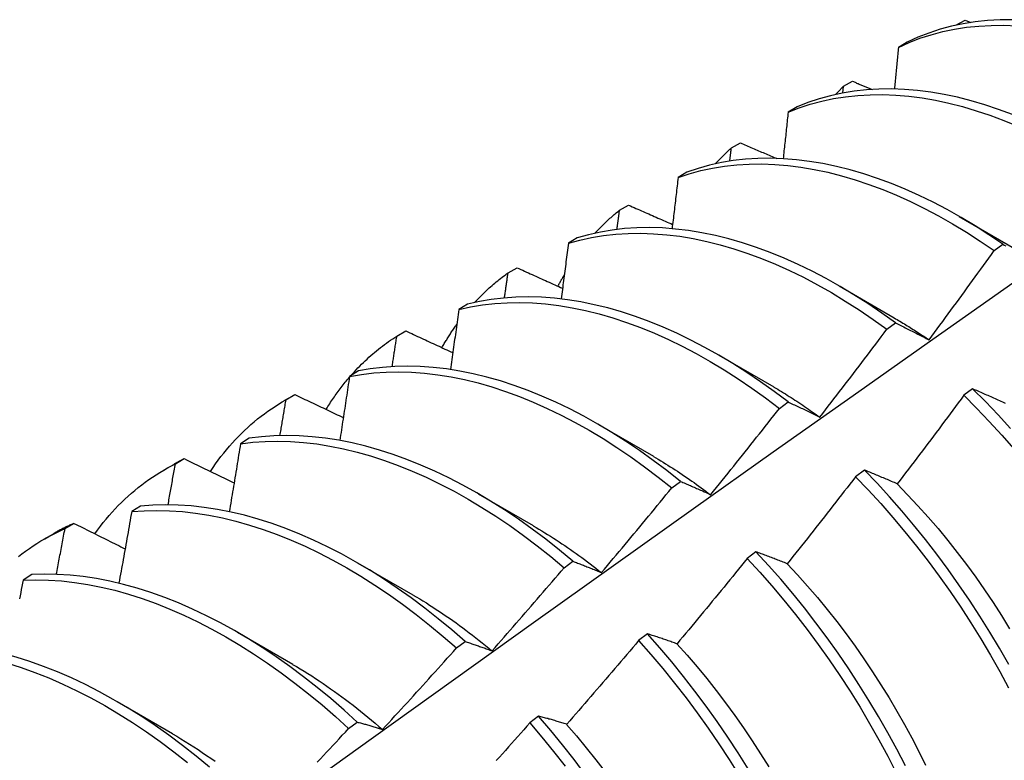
# Model space of a CAD drawing. Header units: inches. Extents: x 14 to 159, y 13 to 97.
# Tile 68 of 89: x 143.139 to 143.424, y 53.498 to 53.712. Entities that reach past the tile are written whole.
import ezdxf

# ---------------------------------------------------------------- set-up
doc = ezdxf.new("R2010")
doc.units = ezdxf.units.IN
doc.header["$MEASUREMENT"] = 0
doc.layers.add('Visible Edges(ANSI)', color=7, linetype='Continuous', lineweight=25)

msp = doc.modelspace()

# ---------------------------------------------------------------- linework, layer by layer
at = {"layer": 'Visible Edges(ANSI)'}
for p, q in [((143.40956, 53.71058), (143.41219, 53.712)), ((143.41219, 53.712), (143.41389, 53.71132)), ((143.40949, 53.7105), (143.40956, 53.71058)), ((143.40955, 53.71052), (143.40956, 53.71058)), ((143.39548, 53.70562), (143.3929, 53.70411)), ((143.37702, 53.69287), (143.37964, 53.6943)), ((143.3768, 53.69089), (143.37702, 53.69287)), ((143.36357, 53.6869), (143.361, 53.68539)), ((143.34458, 53.67503), (143.3472, 53.67647)), ((143.33174, 53.66804), (143.32917, 53.66651)), ((143.31223, 53.65704), (143.31484, 53.6585)), ((143.41051, 53.65522), (143.42646, 53.646)), ((143.29998, 53.64903), (143.29742, 53.64749)), ((143.42059, 53.64534), (143.4231, 53.64718)), ((143.27998, 53.63892), (143.28258, 53.64039)), ((143.37572, 53.63519), (143.39167, 53.62596)), ((143.26829, 53.62987), (143.26573, 53.62832)), ((143.38954, 53.6226), (143.39205, 53.62445)), ((143.24781, 53.62066), (143.25041, 53.62214)), ((143.34092, 53.61515), (143.35687, 53.60592)), ((143.23667, 53.61056), (143.23412, 53.60899)), ((143.41435, 53.60541), (143.41183, 53.60351)), ((143.21525, 53.60197), (143.21806, 53.60359)), ((143.21573, 53.60225), (143.21832, 53.60374)), ((143.21832, 53.60374), (143.21806, 53.60359)), ((143.35846, 53.59974), (143.36097, 53.60159)), ((143.30612, 53.59511), (143.32207, 53.58588)), ((143.20512, 53.59109), (143.20257, 53.58951)), ((143.18045, 53.58193), (143.18327, 53.58355)), ((143.18374, 53.58369), (143.18632, 53.5852)), ((143.38305, 53.58188), (143.38052, 53.57998)), ((143.32735, 53.57676), (143.32987, 53.57862)), ((143.27132, 53.57507), (143.28727, 53.56584)), ((143.17363, 53.57147), (143.17109, 53.56988)), ((143.15182, 53.56499), (143.1544, 53.5665)), ((143.14566, 53.5619), (143.14847, 53.56351)), ((143.3517, 53.55826), (143.34917, 53.55635)), ((143.23652, 53.55503), (143.25247, 53.5458)), ((143.29621, 53.55367), (143.29873, 53.55554)), ((143.1422, 53.55169), (143.13966, 53.55009)), ((143.20172, 53.53499), (143.21767, 53.52576)), ((143.3203, 53.53454), (143.31776, 53.53262)), ((143.26504, 53.53046), (143.26756, 53.53234)), ((143.16692, 53.51495), (143.18287, 53.50572)), ((143.23383, 53.50714), (143.23635, 53.50903)), ((143.28883, 53.51074), (143.28629, 53.50881))]:
    msp.add_line(p, q, dxfattribs=at)
at = {"layer": 'Visible Edges(ANSI)', "flags": 128}
for points in [[(143.42597, 53.71211), (143.4223, 53.71208), (143.4187, 53.71188), (143.41516, 53.7115), (143.41168, 53.71095), (143.40828, 53.71022), (143.40496, 53.70933), (143.40171, 53.70826), (143.39855, 53.70702), (143.39548, 53.70562)], [(143.3929, 53.70411), (143.39598, 53.7055), (143.39915, 53.70673), (143.4024, 53.70778), (143.40573, 53.70867), (143.40913, 53.70938), (143.41261, 53.70992), (143.41616, 53.71028), (143.41977, 53.71047), (143.42344, 53.71049), (143.42716, 53.71033)], [(143.3929, 53.70411), (143.39285, 53.70361), (143.39281, 53.70311), (143.39276, 53.70261), (143.39271, 53.7021), (143.39266, 53.7016), (143.39262, 53.7011), (143.39257, 53.7006), (143.39252, 53.7001), (143.39247, 53.6996), (143.39243, 53.6991), (143.39238, 53.69859), (143.39233, 53.69809), (143.39228, 53.69759), (143.39223, 53.69709), (143.39218, 53.69659), (143.39214, 53.69608), (143.39209, 53.69558), (143.39204, 53.69508), (143.39199, 53.69458), (143.39194, 53.69407), (143.39189, 53.69357), (143.39184, 53.69307), (143.39179, 53.69256), (143.39175, 53.69206)], [(143.37964, 53.6943), (143.37988, 53.69421), (143.38012, 53.69411), (143.38036, 53.69401), (143.38059, 53.69391), (143.38083, 53.69381), (143.38107, 53.69371), (143.38131, 53.69362), (143.38155, 53.69352), (143.38178, 53.69342), (143.38202, 53.69332), (143.38226, 53.69322), (143.3825, 53.69312), (143.38273, 53.69302), (143.38297, 53.69293), (143.38321, 53.69283), (143.38345, 53.69273), (143.38369, 53.69263), (143.38392, 53.69253), (143.38416, 53.69243), (143.3844, 53.69234), (143.38464, 53.69224), (143.38488, 53.69214), (143.38512, 53.69204), (143.38535, 53.69194)], [(143.42591, 53.6847), (143.4219, 53.68619), (143.41792, 53.68752), (143.41395, 53.68869), (143.41002, 53.68968), (143.40612, 53.6905), (143.40226, 53.69116), (143.39844, 53.69164), (143.39467, 53.69194), (143.39095, 53.69208), (143.38729, 53.69204), (143.38369, 53.69182), (143.38015, 53.69143), (143.37668, 53.69087), (143.37328, 53.69014), (143.36996, 53.68923), (143.36673, 53.68815), (143.36357, 53.6869)], [(143.37469, 53.69046), (143.37478, 53.69057), (143.37488, 53.69067), (143.37498, 53.69077), (143.37507, 53.69087), (143.37517, 53.69098), (143.37526, 53.69108), (143.37536, 53.69118), (143.37545, 53.69128), (143.37555, 53.69138), (143.37565, 53.69148), (143.37574, 53.69158), (143.37584, 53.69168), (143.37594, 53.69178), (143.37604, 53.69188), (143.37613, 53.69198), (143.37623, 53.69208), (143.37633, 53.69218), (143.37643, 53.69228), (143.37652, 53.69238), (143.37662, 53.69248), (143.37672, 53.69258), (143.37682, 53.69267), (143.37692, 53.69277), (143.37702, 53.69287)], [(143.361, 53.68539), (143.36416, 53.68662), (143.3674, 53.68769), (143.37073, 53.68858), (143.37413, 53.6893), (143.3776, 53.68985), (143.38115, 53.69022), (143.38475, 53.69043), (143.38842, 53.69045), (143.39214, 53.69031), (143.39592, 53.68999), (143.39974, 53.68949), (143.4036, 53.68883), (143.4075, 53.68799), (143.41144, 53.68698), (143.41541, 53.68581), (143.4194, 53.68447), (143.4234, 53.68296), (143.42743, 53.68129)], [(143.361, 53.68539), (143.36094, 53.68483), (143.36088, 53.68427), (143.36082, 53.68371), (143.36076, 53.68315), (143.3607, 53.68259), (143.36064, 53.68203), (143.36058, 53.68146), (143.36052, 53.6809), (143.36047, 53.68034), (143.36041, 53.67978), (143.36035, 53.67922), (143.36029, 53.67866), (143.36023, 53.6781), (143.36017, 53.67754), (143.36011, 53.67698), (143.36005, 53.67642), (143.35999, 53.67585), (143.35993, 53.67529), (143.35987, 53.67473), (143.3598, 53.67417), (143.35974, 53.67361), (143.35968, 53.67305), (143.35962, 53.67248), (143.35956, 53.67192)], [(143.3472, 53.67647), (143.34763, 53.67629), (143.34807, 53.6761), (143.3485, 53.67591), (143.34894, 53.67573), (143.34938, 53.67554), (143.34981, 53.67535), (143.35025, 53.67517), (143.35069, 53.67498), (143.35113, 53.67479), (143.35156, 53.67461), (143.352, 53.67442), (143.35244, 53.67424), (143.35287, 53.67405), (143.35331, 53.67386), (143.35375, 53.67368), (143.35419, 53.67349), (143.35462, 53.6733), (143.35506, 53.67312), (143.3555, 53.67293), (143.35594, 53.67275), (143.35638, 53.67256), (143.35681, 53.67237), (143.35725, 53.67219), (143.35769, 53.672)], [(143.33989, 53.67042), (143.34008, 53.67063), (143.34027, 53.67083), (143.34046, 53.67103), (143.34064, 53.67123), (143.34083, 53.67143), (143.34103, 53.67163), (143.34122, 53.67182), (143.34141, 53.67202), (143.3416, 53.67222), (143.3418, 53.67241), (143.34199, 53.6726), (143.34218, 53.6728), (143.34238, 53.67299), (143.34258, 53.67318), (143.34277, 53.67337), (143.34297, 53.67355), (143.34317, 53.67374), (143.34337, 53.67393), (143.34357, 53.67411), (143.34377, 53.6743), (143.34397, 53.67448), (143.34417, 53.67466), (143.34438, 53.67485), (143.34458, 53.67503)], [(143.34412, 53.67121), (143.34414, 53.67137), (143.34416, 53.67153), (143.34418, 53.67169), (143.34419, 53.67185), (143.34421, 53.67201), (143.34423, 53.67217), (143.34425, 53.67233), (143.34427, 53.67249), (143.34429, 53.67264), (143.34431, 53.6728), (143.34433, 53.67296), (143.34435, 53.67312), (143.34437, 53.67328), (143.34439, 53.67344), (143.34441, 53.6736), (143.34443, 53.67376), (143.34444, 53.67392), (143.34446, 53.67407), (143.34448, 53.67423), (143.3445, 53.67439), (143.34452, 53.67455), (143.34454, 53.67471), (143.34456, 53.67487), (143.34458, 53.67503)], [(143.4231, 53.64718), (143.4191, 53.6499), (143.41508, 53.65248), (143.41105, 53.65491), (143.40701, 53.65719), (143.40297, 53.65932), (143.39893, 53.66129), (143.3949, 53.6631), (143.39087, 53.66475), (143.38687, 53.66624), (143.38288, 53.66756), (143.37892, 53.66871), (143.37499, 53.66969), (143.37109, 53.67051), (143.36723, 53.67115), (143.36342, 53.67162), (143.35965, 53.67192), (143.35593, 53.67204), (143.35227, 53.67199), (143.34868, 53.67176), (143.34514, 53.67137), (143.34168, 53.67079), (143.33829, 53.67005), (143.33497, 53.66913), (143.33174, 53.66804)], [(143.32917, 53.66651), (143.33241, 53.66759), (143.33573, 53.66849), (143.33913, 53.66922), (143.3426, 53.66978), (143.34614, 53.67017), (143.34974, 53.67038), (143.3534, 53.67042), (143.35712, 53.67028), (143.36089, 53.66997), (143.36471, 53.66949), (143.36857, 53.66883), (143.37247, 53.66801), (143.37641, 53.66701), (143.38037, 53.66584), (143.38436, 53.66451), (143.38837, 53.66301), (143.39239, 53.66135), (143.39643, 53.65953), (143.40047, 53.65754), (143.40451, 53.65541), (143.40855, 53.65311), (143.41258, 53.65067), (143.41659, 53.64808), (143.42059, 53.64534)], [(143.32917, 53.66651), (143.3291, 53.6659), (143.32903, 53.66528), (143.32896, 53.66466), (143.32888, 53.66405), (143.32881, 53.66343), (143.32874, 53.66281), (143.32867, 53.6622), (143.3286, 53.66158), (143.32852, 53.66096), (143.32845, 53.66035), (143.32838, 53.65973), (143.32831, 53.65911), (143.32823, 53.65849), (143.32816, 53.65788), (143.32809, 53.65726), (143.32802, 53.65664), (143.32794, 53.65602), (143.32787, 53.6554), (143.3278, 53.65479), (143.32772, 53.65417), (143.32765, 53.65355), (143.32757, 53.65293), (143.3275, 53.65231), (143.32743, 53.65169)], [(143.30509, 53.65039), (143.30537, 53.65069), (143.30565, 53.65099), (143.30594, 53.65129), (143.30622, 53.65158), (143.30651, 53.65188), (143.30679, 53.65217), (143.30708, 53.65246), (143.30737, 53.65274), (143.30767, 53.65303), (143.30796, 53.65331), (143.30826, 53.65359), (143.30855, 53.65387), (143.30885, 53.65415), (143.30915, 53.65442), (143.30945, 53.6547), (143.30976, 53.65497), (143.31006, 53.65523), (143.31037, 53.6555), (143.31067, 53.65576), (143.31098, 53.65602), (143.31129, 53.65628), (143.3116, 53.65654), (143.31192, 53.65679), (143.31223, 53.65704)], [(143.3115, 53.65148), (143.31153, 53.65171), (143.31156, 53.65194), (143.31159, 53.65217), (143.31162, 53.6524), (143.31165, 53.65264), (143.31168, 53.65287), (143.31171, 53.6531), (143.31174, 53.65333), (143.31178, 53.65357), (143.31181, 53.6538), (143.31184, 53.65403), (143.31187, 53.65426), (143.3119, 53.65449), (143.31193, 53.65473), (143.31196, 53.65496), (143.31199, 53.65519), (143.31202, 53.65542), (143.31205, 53.65565), (143.31208, 53.65589), (143.31211, 53.65612), (143.31214, 53.65635), (143.31217, 53.65658), (143.3122, 53.65681), (143.31223, 53.65704)], [(143.31484, 53.6585), (143.31537, 53.65827), (143.3159, 53.65804), (143.31643, 53.6578), (143.31696, 53.65757), (143.31749, 53.65734), (143.31802, 53.65711), (143.31855, 53.65687), (143.31908, 53.65664), (143.31961, 53.65641), (143.32014, 53.65617), (143.32067, 53.65594), (143.3212, 53.65571), (143.32173, 53.65548), (143.32226, 53.65524), (143.32279, 53.65501), (143.32332, 53.65478), (143.32385, 53.65455), (143.32438, 53.65431), (143.32491, 53.65408), (143.32544, 53.65385), (143.32598, 53.65362), (143.32651, 53.65339), (143.32704, 53.65315), (143.32757, 53.65292)], [(143.39205, 53.62445), (143.38807, 53.6273), (143.38406, 53.63002), (143.38004, 53.63259), (143.37601, 53.63501), (143.37197, 53.63728), (143.36793, 53.6394), (143.36389, 53.64136), (143.35986, 53.64316), (143.35584, 53.6448), (143.35183, 53.64628), (143.34785, 53.64759), (143.34389, 53.64873), (143.33996, 53.64971), (143.33606, 53.65051), (143.33221, 53.65114), (143.32839, 53.6516), (143.32463, 53.65189), (143.32092, 53.652), (143.31726, 53.65194), (143.31367, 53.65171), (143.31014, 53.6513), (143.30668, 53.65071), (143.30329, 53.64996), (143.29998, 53.64903)], [(143.29742, 53.64749), (143.30073, 53.6484), (143.30413, 53.64915), (143.30759, 53.64971), (143.31113, 53.65011), (143.31472, 53.65033), (143.31838, 53.65038), (143.3221, 53.65025), (143.32587, 53.64995), (143.32969, 53.64948), (143.33354, 53.64884), (143.33744, 53.64802), (143.34138, 53.64703), (143.34534, 53.64588), (143.34932, 53.64456), (143.35333, 53.64307), (143.35735, 53.64141), (143.36139, 53.6396), (143.36543, 53.63763), (143.36947, 53.6355), (143.37351, 53.63321), (143.37754, 53.63078), (143.38156, 53.6282), (143.38556, 53.62547), (143.38954, 53.6226)], [(143.29742, 53.64749), (143.29733, 53.64682), (143.29725, 53.64615), (143.29716, 53.64548), (143.29708, 53.64481), (143.29699, 53.64414), (143.29691, 53.64347), (143.29682, 53.6428), (143.29673, 53.64213), (143.29665, 53.64146), (143.29656, 53.64078), (143.29647, 53.64011), (143.29639, 53.63944), (143.2963, 53.63877), (143.29621, 53.6381), (143.29613, 53.63743), (143.29604, 53.63675), (143.29595, 53.63608), (143.29587, 53.63541), (143.29578, 53.63474), (143.29569, 53.63407), (143.2956, 53.63339), (143.29551, 53.63272), (143.29543, 53.63205), (143.29534, 53.63137)], [(143.40176, 53.61955), (143.40256, 53.62062), (143.40335, 53.62169), (143.40414, 53.62276), (143.40493, 53.62383), (143.40573, 53.6249), (143.40652, 53.62597), (143.40731, 53.62704), (143.40809, 53.62811), (143.40888, 53.62918), (143.40967, 53.63025), (143.41045, 53.63133), (143.41124, 53.6324), (143.41202, 53.63348), (143.41281, 53.63455), (143.41359, 53.63563), (143.41437, 53.63671), (143.41515, 53.63778), (143.41593, 53.63886), (143.41671, 53.63994), (143.41749, 53.64102), (143.41827, 53.6421), (143.41904, 53.64318), (143.41982, 53.64426), (143.42059, 53.64534)], [(143.4231, 53.64718), (143.42352, 53.64696), (143.42394, 53.64675)], [(143.28258, 53.64039), (143.28313, 53.64014), (143.28367, 53.6399), (143.28422, 53.63965), (143.28477, 53.6394), (143.28531, 53.63915), (143.28586, 53.63891), (143.28641, 53.63866), (143.28696, 53.63841), (143.2875, 53.63816), (143.28805, 53.63792), (143.2886, 53.63767), (143.28915, 53.63742), (143.2897, 53.63717), (143.29025, 53.63693), (143.29079, 53.63668), (143.29134, 53.63643), (143.29189, 53.63619), (143.29244, 53.63594), (143.29299, 53.63569), (143.29354, 53.63544), (143.29409, 53.6352), (143.29464, 53.63495), (143.29519, 53.6347), (143.29574, 53.63446)], [(143.27029, 53.63035), (143.27067, 53.63075), (143.27104, 53.63115), (143.27142, 53.63154), (143.2718, 53.63193), (143.27218, 53.63232), (143.27257, 53.6327), (143.27296, 53.63308), (143.27335, 53.63345), (143.27375, 53.63383), (143.27414, 53.63419), (143.27454, 53.63456), (143.27494, 53.63492), (143.27535, 53.63527), (143.27576, 53.63562), (143.27617, 53.63597), (143.27658, 53.63631), (143.277, 53.63665), (143.27741, 53.63699), (143.27784, 53.63732), (143.27826, 53.63765), (143.27868, 53.63797), (143.27911, 53.63829), (143.27954, 53.63861), (143.27998, 53.63892)], [(143.27894, 53.63167), (143.27898, 53.63198), (143.27903, 53.63228), (143.27907, 53.63258), (143.27912, 53.63288), (143.27916, 53.63318), (143.2792, 53.63349), (143.27925, 53.63379), (143.27929, 53.63409), (143.27933, 53.63439), (143.27938, 53.6347), (143.27942, 53.635), (143.27946, 53.6353), (143.27951, 53.6356), (143.27955, 53.6359), (143.27959, 53.63621), (143.27963, 53.63651), (143.27968, 53.63681), (143.27972, 53.63711), (143.27976, 53.63741), (143.27981, 53.63772), (143.27985, 53.63802), (143.27989, 53.63832), (143.27993, 53.63862), (143.27998, 53.63892)], [(143.29441, 53.63505), (143.29448, 53.6352), (143.29456, 53.63534), (143.29463, 53.63548), (143.2947, 53.63562), (143.29478, 53.63576), (143.29486, 53.6359), (143.29493, 53.63604), (143.29501, 53.63618), (143.29508, 53.63631), (143.29516, 53.63645), (143.29524, 53.63659), (143.29531, 53.63673), (143.29539, 53.63687), (143.29547, 53.63701), (143.29554, 53.63714), (143.29562, 53.63728), (143.2957, 53.63742), (143.29578, 53.63755), (143.29586, 53.63769), (143.29593, 53.63783), (143.29601, 53.63796), (143.29609, 53.6381), (143.29617, 53.63823), (143.29625, 53.63837)], [(142.98478, 53.31906), (143.0082, 53.33614), (143.0316, 53.35317), (143.05497, 53.37017), (143.07831, 53.38713), (143.10162, 53.40405), (143.12491, 53.42093), (143.14818, 53.43777), (143.17142, 53.45456), (143.19465, 53.4713), (143.21785, 53.488), (143.24103, 53.50465), (143.2642, 53.52125), (143.28735, 53.53781), (143.31048, 53.55431), (143.33361, 53.57076), (143.35671, 53.58715), (143.37981, 53.6035), (143.4029, 53.61978), (143.42598, 53.63601)], [(143.36097, 53.60159), (143.35701, 53.60458), (143.35303, 53.60743), (143.34903, 53.61014), (143.34501, 53.6127), (143.34098, 53.61511), (143.33694, 53.61738), (143.33289, 53.61948), (143.32885, 53.62144), (143.32482, 53.62323), (143.3208, 53.62486), (143.3168, 53.62632), (143.31281, 53.62762), (143.30885, 53.62876), (143.30493, 53.62972), (143.30103, 53.63051), (143.29718, 53.63114), (143.29337, 53.63159), (143.28961, 53.63186), (143.2859, 53.63196), (143.28225, 53.63189), (143.27866, 53.63165), (143.27513, 53.63123), (143.27167, 53.63064), (143.26829, 53.62987)], [(143.26573, 53.62832), (143.26564, 53.62759), (143.26554, 53.62687), (143.26544, 53.62615), (143.26534, 53.62543), (143.26524, 53.62471), (143.26513, 53.62399), (143.26503, 53.62326), (143.26493, 53.62254), (143.26483, 53.62182), (143.26473, 53.6211), (143.26463, 53.62037), (143.26453, 53.61965), (143.26443, 53.61893), (143.26432, 53.6182), (143.26422, 53.61748), (143.26412, 53.61676), (143.26402, 53.61603), (143.26391, 53.61531), (143.26381, 53.61459), (143.26371, 53.61386), (143.2636, 53.61314), (143.2635, 53.61241), (143.2634, 53.61169), (143.26329, 53.61096)], [(143.26573, 53.62832), (143.26912, 53.62907), (143.27258, 53.62965), (143.27612, 53.63005), (143.27971, 53.63028), (143.28337, 53.63034), (143.28708, 53.63023), (143.29085, 53.62994), (143.29466, 53.62948), (143.29852, 53.62884), (143.30241, 53.62803), (143.30634, 53.62706), (143.3103, 53.62591), (143.31429, 53.6246), (143.31829, 53.62312), (143.32232, 53.62148), (143.32635, 53.61967), (143.33039, 53.61771), (143.33443, 53.61559), (143.33847, 53.61332), (143.3425, 53.61089), (143.34652, 53.60832), (143.35052, 53.6056), (143.3545, 53.60274), (143.35846, 53.59974)], [(143.39167, 53.62591), (143.39209, 53.62567), (143.39252, 53.62542), (143.39294, 53.62517), (143.39336, 53.62492), (143.39378, 53.62467), (143.3942, 53.62442), (143.39463, 53.62416), (143.39505, 53.6239), (143.39547, 53.62364), (143.39589, 53.62338), (143.39631, 53.62312), (143.39673, 53.62286), (143.39715, 53.62259), (143.39757, 53.62232), (143.39799, 53.62205), (143.39841, 53.62178), (143.39883, 53.6215), (143.39925, 53.62123), (143.39967, 53.62095), (143.40009, 53.62067), (143.40051, 53.62039), (143.40093, 53.62011), (143.40135, 53.61982), (143.40176, 53.61953)], [(143.26085, 53.61729), (143.26102, 53.61759), (143.26119, 53.61788), (143.26136, 53.61817), (143.26153, 53.61846), (143.2617, 53.61874), (143.26187, 53.61903), (143.26204, 53.61932), (143.26222, 53.6196), (143.26239, 53.61989), (143.26257, 53.62017), (143.26274, 53.62045), (143.26292, 53.62073), (143.2631, 53.62101), (143.26328, 53.62129), (143.26346, 53.62156), (143.26364, 53.62184), (143.26383, 53.62211), (143.26401, 53.62238), (143.2642, 53.62266), (143.26438, 53.62293), (143.26457, 53.6232), (143.26476, 53.62346), (143.26495, 53.62373), (143.26514, 53.624)], [(143.37019, 53.59723), (143.37101, 53.59828), (143.37182, 53.59933), (143.37263, 53.60038), (143.37345, 53.60143), (143.37426, 53.60248), (143.37507, 53.60354), (143.37588, 53.60459), (143.37669, 53.60564), (143.3775, 53.6067), (143.37831, 53.60775), (143.37912, 53.60881), (143.37992, 53.60987), (143.38073, 53.61092), (143.38153, 53.61198), (143.38234, 53.61304), (143.38314, 53.6141), (143.38394, 53.61516), (143.38475, 53.61622), (143.38555, 53.61729), (143.38635, 53.61835), (143.38715, 53.61941), (143.38794, 53.62047), (143.38874, 53.62154), (143.38954, 53.6226)], [(143.39205, 53.62445), (143.39244, 53.62425), (143.39284, 53.62406), (143.39324, 53.62386), (143.39364, 53.62367), (143.39404, 53.62347), (143.39444, 53.62327), (143.39484, 53.62307), (143.39524, 53.62287), (143.39564, 53.62267), (143.39604, 53.62247), (143.39645, 53.62227), (143.39685, 53.62206), (143.39726, 53.62186), (143.39766, 53.62165), (143.39807, 53.62145), (143.39848, 53.62124), (143.39888, 53.62103), (143.39929, 53.62082), (143.3997, 53.62061), (143.40011, 53.6204), (143.40052, 53.62019), (143.40094, 53.61998), (143.40135, 53.61977), (143.40176, 53.61955)], [(143.23454, 53.60925), (143.23504, 53.6098), (143.23554, 53.61035), (143.23605, 53.6109), (143.23656, 53.61143), (143.23707, 53.61196), (143.2376, 53.61249), (143.23812, 53.613), (143.23865, 53.61351), (143.23919, 53.61401), (143.23973, 53.61451), (143.24028, 53.61499), (143.24083, 53.61547), (143.24138, 53.61594), (143.24195, 53.61641), (143.24251, 53.61687), (143.24308, 53.61732), (143.24366, 53.61776), (143.24424, 53.6182), (143.24482, 53.61863), (143.24541, 53.61905), (143.246, 53.61946), (143.2466, 53.61987), (143.2472, 53.62027), (143.24781, 53.62066)], [(143.24644, 53.6118), (143.2465, 53.61217), (143.24656, 53.61254), (143.24662, 53.61291), (143.24667, 53.61328), (143.24673, 53.61365), (143.24679, 53.61402), (143.24685, 53.61439), (143.2469, 53.61476), (143.24696, 53.61513), (143.24702, 53.61549), (143.24707, 53.61586), (143.24713, 53.61623), (143.24719, 53.6166), (143.24725, 53.61697), (143.2473, 53.61734), (143.24736, 53.61771), (143.24742, 53.61808), (143.24747, 53.61845), (143.24753, 53.61881), (143.24759, 53.61918), (143.24764, 53.61955), (143.2477, 53.61992), (143.24776, 53.62029), (143.24781, 53.62066)], [(143.25041, 53.62214), (143.25097, 53.62188), (143.25154, 53.62161), (143.2521, 53.62135), (143.25266, 53.62109), (143.25323, 53.62083), (143.25379, 53.62056), (143.25436, 53.6203), (143.25492, 53.62004), (143.25549, 53.61978), (143.25605, 53.61951), (143.25662, 53.61925), (143.25718, 53.61899), (143.25775, 53.61873), (143.25832, 53.61846), (143.25888, 53.6182), (143.25945, 53.61794), (143.26002, 53.61768), (143.26058, 53.61742), (143.26115, 53.61715), (143.26172, 53.61689), (143.26229, 53.61663), (143.26285, 53.61637), (143.26342, 53.61611), (143.26399, 53.61585)], [(143.32987, 53.57862), (143.32594, 53.58174), (143.32198, 53.58471), (143.318, 53.58755), (143.31399, 53.59025), (143.30997, 53.59281), (143.30594, 53.59521), (143.3019, 53.59747), (143.29786, 53.59957), (143.29382, 53.60151), (143.28978, 53.60329), (143.28576, 53.60491), (143.28176, 53.60637), (143.27778, 53.60766), (143.27382, 53.60878), (143.2699, 53.60973), (143.266, 53.61052), (143.26215, 53.61113), (143.25835, 53.61157), (143.25459, 53.61183), (143.25088, 53.61193), (143.24723, 53.61184), (143.24365, 53.61159), (143.24013, 53.61116), (143.23667, 53.61056)], [(143.22734, 53.59944), (143.2276, 53.59986), (143.22786, 53.60027), (143.22812, 53.60068), (143.22838, 53.60109), (143.22865, 53.6015), (143.22891, 53.6019), (143.22918, 53.6023), (143.22945, 53.6027), (143.22973, 53.60309), (143.23, 53.60349), (143.23028, 53.60388), (143.23056, 53.60427), (143.23084, 53.60465), (143.23113, 53.60503), (143.23141, 53.60541), (143.2317, 53.60579), (143.23199, 53.60617), (143.23228, 53.60654), (143.23258, 53.60691), (143.23287, 53.60728), (143.23317, 53.60764), (143.23347, 53.608), (143.23378, 53.60836), (143.23408, 53.60872)], [(143.23412, 53.60899), (143.23401, 53.60822), (143.23389, 53.60745), (143.23377, 53.60668), (143.23366, 53.60591), (143.23354, 53.60514), (143.23343, 53.60436), (143.23331, 53.60359), (143.23319, 53.60282), (143.23307, 53.60205), (143.23296, 53.60128), (143.23284, 53.60051), (143.23272, 53.59974), (143.2326, 53.59896), (143.23248, 53.59819), (143.23237, 53.59742), (143.23225, 53.59665), (143.23213, 53.59587), (143.23201, 53.5951), (143.23189, 53.59433), (143.23177, 53.59356), (143.23165, 53.59278), (143.23153, 53.59201), (143.23141, 53.59124), (143.23129, 53.59046)], [(143.23412, 53.60899), (143.23758, 53.60958), (143.24111, 53.60999), (143.2447, 53.61024), (143.24835, 53.61031), (143.25206, 53.6102), (143.25582, 53.60992), (143.25963, 53.60947), (143.26349, 53.60884), (143.26738, 53.60805), (143.27131, 53.60708), (143.27527, 53.60595), (143.27925, 53.60464), (143.28326, 53.60317), (143.28728, 53.60154), (143.29131, 53.59975), (143.29535, 53.59779), (143.29939, 53.59568), (143.30343, 53.59342), (143.30746, 53.591), (143.31148, 53.58843), (143.31549, 53.58572), (143.31947, 53.58287), (143.32343, 53.57988), (143.32735, 53.57676)], [(143.35686, 53.6059), (143.35742, 53.60558), (143.35798, 53.60525), (143.35854, 53.60492), (143.35909, 53.60458), (143.35965, 53.60425), (143.36021, 53.6039), (143.36077, 53.60356), (143.36132, 53.60321), (143.36188, 53.60286), (143.36243, 53.6025), (143.36299, 53.60214), (143.36354, 53.60178), (143.3641, 53.60142), (143.36465, 53.60105), (143.36521, 53.60068), (143.36576, 53.6003), (143.36631, 53.59993), (143.36687, 53.59955), (143.36742, 53.59916), (143.36797, 53.59877), (143.36852, 53.59838), (143.36907, 53.59799), (143.36962, 53.5976), (143.37017, 53.5972)], [(143.42393, 53.60114), (143.4235, 53.60133), (143.42308, 53.60152), (143.42266, 53.60172), (143.42223, 53.60191), (143.42181, 53.6021), (143.42139, 53.60229), (143.42097, 53.60248), (143.42055, 53.60267), (143.42013, 53.60286), (143.41971, 53.60304), (143.4193, 53.60323), (143.41888, 53.60342), (143.41846, 53.6036), (143.41805, 53.60379), (143.41764, 53.60397), (143.41722, 53.60415), (143.41681, 53.60433), (143.4164, 53.60451), (143.41599, 53.60469), (143.41558, 53.60487), (143.41517, 53.60505), (143.41476, 53.60523), (143.41435, 53.60541)], [(143.42533, 53.59396), (143.42173, 53.59788), (143.41807, 53.6017), (143.41435, 53.60541)], [(143.21832, 53.60374), (143.2189, 53.60346), (143.21948, 53.60319), (143.22006, 53.60291), (143.22064, 53.60263), (143.22123, 53.60235), (143.22181, 53.60208), (143.22239, 53.6018), (143.22297, 53.60152), (143.22355, 53.60124), (143.22414, 53.60097), (143.22472, 53.60069), (143.2253, 53.60041), (143.22589, 53.60013), (143.22647, 53.59986), (143.22705, 53.59958), (143.22764, 53.5993), (143.22822, 53.59903), (143.2288, 53.59875), (143.22939, 53.59847), (143.22997, 53.5982), (143.23056, 53.59792), (143.23114, 53.59764), (143.23173, 53.59736), (143.23232, 53.59709)], [(143.41183, 53.60351), (143.41103, 53.60244), (143.41024, 53.60136), (143.40945, 53.60029), (143.40865, 53.59922), (143.40785, 53.59815), (143.40706, 53.59708), (143.40626, 53.59601), (143.40546, 53.59494), (143.40466, 53.59387), (143.40386, 53.5928), (143.40306, 53.59174), (143.40226, 53.59067), (143.40145, 53.58961), (143.40065, 53.58854), (143.39984, 53.58748), (143.39904, 53.58641), (143.39823, 53.58535), (143.39743, 53.58429), (143.39662, 53.58323), (143.39581, 53.58217), (143.395, 53.58111), (143.39419, 53.58005), (143.39338, 53.57899), (143.39257, 53.57793)], [(143.41183, 53.60351), (143.41554, 53.59979), (143.41919, 53.59597), (143.42279, 53.59204), (143.42632, 53.58801)], [(143.19388, 53.5815), (143.19462, 53.5826), (143.19537, 53.58368), (143.19614, 53.58474), (143.19692, 53.58578), (143.19772, 53.5868), (143.19854, 53.5878), (143.19937, 53.58878), (143.20022, 53.58974), (143.20108, 53.59068), (143.20196, 53.5916), (143.20285, 53.5925), (143.20376, 53.59338), (143.20468, 53.59424), (143.20561, 53.59507), (143.20656, 53.59589), (143.20753, 53.59668), (143.20851, 53.59745), (143.2095, 53.5982), (143.2105, 53.59893), (143.21152, 53.59964), (143.21256, 53.60032), (143.2136, 53.60099), (143.21466, 53.60163), (143.21573, 53.60225)], [(143.214, 53.59186), (143.21408, 53.59229), (143.21415, 53.59273), (143.21422, 53.59316), (143.2143, 53.59359), (143.21437, 53.59403), (143.21444, 53.59446), (143.21451, 53.59489), (143.21459, 53.59533), (143.21466, 53.59576), (143.21473, 53.59619), (143.2148, 53.59662), (143.21487, 53.59706), (143.21495, 53.59749), (143.21502, 53.59792), (143.21509, 53.59836), (143.21516, 53.59879), (143.21523, 53.59922), (143.2153, 53.59965), (143.21538, 53.60009), (143.21545, 53.60052), (143.21552, 53.60095), (143.21559, 53.60138), (143.21566, 53.60182), (143.21573, 53.60225)], [(143.3386, 53.5748), (143.33943, 53.57583), (143.34027, 53.57686), (143.34111, 53.57789), (143.34194, 53.57893), (143.34277, 53.57996), (143.34361, 53.581), (143.34444, 53.58203), (143.34527, 53.58307), (143.3461, 53.5841), (143.34693, 53.58514), (143.34776, 53.58618), (143.34859, 53.58722), (143.34941, 53.58826), (143.35024, 53.5893), (143.35107, 53.59034), (143.35189, 53.59138), (143.35272, 53.59242), (143.35354, 53.59347), (143.35436, 53.59451), (143.35518, 53.59556), (143.356, 53.5966), (143.35682, 53.59765), (143.35764, 53.59869), (143.35846, 53.59974)], [(143.36097, 53.60159), (143.36135, 53.60142), (143.36172, 53.60125), (143.3621, 53.60108), (143.36248, 53.6009), (143.36286, 53.60073), (143.36324, 53.60055), (143.36362, 53.60037), (143.364, 53.6002), (143.36438, 53.60002), (143.36476, 53.59984), (143.36514, 53.59966), (143.36553, 53.59948), (143.36591, 53.59929), (143.3663, 53.59911), (143.36668, 53.59893), (143.36707, 53.59874), (143.36746, 53.59856), (143.36785, 53.59837), (143.36823, 53.59818), (143.36862, 53.59799), (143.36901, 53.5978), (143.3694, 53.59761), (143.3698, 53.59742), (143.37019, 53.59723)], [(143.29873, 53.55554), (143.29484, 53.55877), (143.29091, 53.56188), (143.28695, 53.56485), (143.28296, 53.56768), (143.27895, 53.57037), (143.27493, 53.57291), (143.2709, 53.57531), (143.26686, 53.57756), (143.26282, 53.57965), (143.25878, 53.58158), (143.25475, 53.58335), (143.25073, 53.58496), (143.24673, 53.58641), (143.24274, 53.58769), (143.23879, 53.5888), (143.23487, 53.58975), (143.23098, 53.59052), (143.22713, 53.59112), (143.22332, 53.59155), (143.21957, 53.5918), (143.21587, 53.59189), (143.21222, 53.59179), (143.20864, 53.59153), (143.20512, 53.59109)], [(143.20257, 53.58951), (143.20244, 53.58869), (143.20231, 53.58787), (143.20218, 53.58706), (143.20204, 53.58624), (143.20191, 53.58542), (143.20178, 53.58461), (143.20164, 53.58379), (143.20151, 53.58297), (143.20137, 53.58215), (143.20124, 53.58133), (143.2011, 53.58052), (143.20097, 53.5797), (143.20083, 53.57888), (143.2007, 53.57806), (143.20056, 53.57724), (143.20042, 53.57642), (143.20029, 53.5756), (143.20015, 53.57478), (143.20001, 53.57397), (143.19988, 53.57315), (143.19974, 53.57233), (143.1996, 53.57151), (143.19946, 53.57069), (143.19932, 53.56987)], [(143.20257, 53.58951), (143.2061, 53.58994), (143.20968, 53.59019), (143.21333, 53.59027), (143.21704, 53.59017), (143.2208, 53.5899), (143.22461, 53.58946), (143.22846, 53.58885), (143.23235, 53.58806), (143.23628, 53.5871), (143.24023, 53.58598), (143.24422, 53.58469), (143.24822, 53.58323), (143.25224, 53.5816), (143.25627, 53.57982), (143.26031, 53.57787), (143.26435, 53.57577), (143.26839, 53.57351), (143.27243, 53.57111), (143.27645, 53.56855), (143.28045, 53.56585), (143.28444, 53.56301), (143.28839, 53.56003), (143.29232, 53.55691), (143.29621, 53.55367)], [(143.32206, 53.58583), (143.32275, 53.58542), (143.32345, 53.58501), (143.32414, 53.5846), (143.32484, 53.58417), (143.32553, 53.58375), (143.32622, 53.58332), (143.32691, 53.58288), (143.32761, 53.58244), (143.3283, 53.582), (143.32899, 53.58154), (143.32968, 53.58109), (143.33037, 53.58063), (143.33106, 53.58016), (143.33175, 53.57969), (143.33244, 53.57922), (143.33312, 53.57874), (143.33381, 53.57826), (143.33449, 53.57777), (143.33518, 53.57728), (143.33586, 53.57678), (143.33655, 53.57627), (143.33723, 53.57577), (143.33791, 53.57526), (143.33859, 53.57474)], [(143.16045, 53.56348), (143.16124, 53.56457), (143.16205, 53.56564), (143.16287, 53.5667), (143.16371, 53.56773), (143.16457, 53.56874), (143.16544, 53.56973), (143.16633, 53.57069), (143.16723, 53.57164), (143.16815, 53.57256), (143.16909, 53.57346), (143.17004, 53.57434), (143.17101, 53.5752), (143.17199, 53.57603), (143.17299, 53.57685), (143.174, 53.57764), (143.17502, 53.5784), (143.17606, 53.57914), (143.17712, 53.57986), (143.17819, 53.58056), (143.17927, 53.58123), (143.18037, 53.58188), (143.18148, 53.58251), (143.1826, 53.58311), (143.18374, 53.58369)], [(143.18162, 53.57185), (143.18171, 53.57234), (143.1818, 53.57283), (143.18189, 53.57333), (143.18198, 53.57382), (143.18207, 53.57432), (143.18215, 53.57481), (143.18224, 53.5753), (143.18233, 53.5758), (143.18242, 53.57629), (143.18251, 53.57678), (143.1826, 53.57728), (143.18269, 53.57777), (143.18277, 53.57827), (143.18286, 53.57876), (143.18295, 53.57925), (143.18304, 53.57975), (143.18313, 53.58024), (143.18321, 53.58073), (143.1833, 53.58123), (143.18339, 53.58172), (143.18348, 53.58221), (143.18356, 53.58271), (143.18365, 53.5832), (143.18374, 53.58369)], [(143.18632, 53.5852), (143.18619, 53.58513), (143.18606, 53.58507), (143.18593, 53.585), (143.1858, 53.58493), (143.18567, 53.58487), (143.18555, 53.5848), (143.18542, 53.58474), (143.18529, 53.58467), (143.18516, 53.5846), (143.18503, 53.58453), (143.18491, 53.58447), (143.18478, 53.5844), (143.18465, 53.58433), (143.18453, 53.58426), (143.1844, 53.58419), (143.18427, 53.58412), (143.18415, 53.58405), (143.18402, 53.58398), (143.18389, 53.58391), (143.18377, 53.58384), (143.18364, 53.58377), (143.18352, 53.5837), (143.18339, 53.58363), (143.18327, 53.58355)], [(143.18632, 53.5852), (143.18692, 53.5849), (143.18751, 53.58461), (143.18811, 53.58432), (143.18871, 53.58403), (143.18931, 53.58373), (143.18991, 53.58344), (143.1905, 53.58315), (143.1911, 53.58286), (143.1917, 53.58256), (143.1923, 53.58227), (143.1929, 53.58198), (143.1935, 53.58169), (143.1941, 53.5814), (143.1947, 53.5811), (143.1953, 53.58081), (143.1959, 53.58052), (143.1965, 53.58023), (143.1971, 53.57993), (143.19771, 53.57964), (143.19831, 53.57935), (143.19891, 53.57906), (143.19951, 53.57877), (143.20011, 53.57847), (143.20072, 53.57818)], [(143.38052, 53.57998), (143.37971, 53.57892), (143.37889, 53.57787), (143.37807, 53.57681), (143.37726, 53.57576), (143.37644, 53.57471), (143.37562, 53.57365), (143.3748, 53.5726), (143.37398, 53.57155), (143.37316, 53.5705), (143.37233, 53.56945), (143.37151, 53.56841), (143.37069, 53.56736), (143.36986, 53.56631), (143.36904, 53.56526), (143.36821, 53.56422), (143.36738, 53.56317), (143.36656, 53.56213), (143.36573, 53.56109), (143.3649, 53.56004), (143.36407, 53.559), (143.36324, 53.55796), (143.36241, 53.55692), (143.36157, 53.55588), (143.36074, 53.55484)], [(143.38052, 53.57998), (143.38418, 53.57616), (143.38778, 53.57223), (143.39131, 53.56821), (143.39477, 53.56409), (143.39816, 53.55989), (143.40148, 53.5556), (143.40471, 53.55123), (143.40786, 53.54679), (143.41092, 53.54228), (143.41389, 53.53771), (143.41676, 53.53309), (143.41954, 53.52841), (143.42221, 53.5237), (143.42478, 53.51894)], [(143.39257, 53.57793), (143.39216, 53.57811), (143.39176, 53.57828), (143.39135, 53.57845), (143.39095, 53.57862), (143.39055, 53.57879), (143.39015, 53.57896), (143.38975, 53.57913), (143.38935, 53.5793), (143.38895, 53.57947), (143.38855, 53.57963), (143.38815, 53.5798), (143.38775, 53.57997), (143.38736, 53.58013), (143.38696, 53.58029), (143.38657, 53.58046), (143.38617, 53.58062), (143.38578, 53.58078), (143.38539, 53.58094), (143.385, 53.5811), (143.38461, 53.58126), (143.38422, 53.58141), (143.38383, 53.58157), (143.38344, 53.58173), (143.38305, 53.58188)], [(143.42482, 53.52568), (143.42214, 53.53039), (143.41936, 53.53506), (143.41648, 53.53968), (143.4135, 53.54425), (143.41043, 53.54875), (143.40728, 53.55318), (143.40404, 53.55754), (143.40072, 53.56183), (143.39732, 53.56603), (143.39385, 53.57014), (143.39032, 53.57415), (143.38672, 53.57807), (143.38305, 53.58188)], [(143.32987, 53.57862), (143.33022, 53.57847), (143.33058, 53.57832), (143.33093, 53.57817), (143.33129, 53.57802), (143.33165, 53.57787), (143.33201, 53.57772), (143.33237, 53.57756), (143.33273, 53.57741), (143.33309, 53.57725), (143.33345, 53.57709), (143.33382, 53.57694), (143.33418, 53.57678), (143.33454, 53.57662), (143.33491, 53.57646), (143.33527, 53.57629), (143.33564, 53.57613), (143.33601, 53.57597), (143.33638, 53.5758), (143.33674, 53.57564), (143.33711, 53.57547), (143.33748, 53.57531), (143.33785, 53.57514), (143.33822, 53.57497), (143.3386, 53.5748)], [(143.39255, 53.57788), (143.39558, 53.57478), (143.39856, 53.57159), (143.40149, 53.56832), (143.40437, 53.56498), (143.40719, 53.56157), (143.40995, 53.5581), (143.41264, 53.55456), (143.41527, 53.55096), (143.41782, 53.5473), (143.42031, 53.54359), (143.42272, 53.53984), (143.42505, 53.53604)], [(143.30698, 53.55227), (143.30784, 53.55328), (143.3087, 53.55429), (143.30955, 53.55531), (143.31041, 53.55632), (143.31126, 53.55734), (143.31212, 53.55835), (143.31297, 53.55937), (143.31382, 53.56038), (143.31468, 53.5614), (143.31553, 53.56242), (143.31638, 53.56344), (143.31723, 53.56446), (143.31807, 53.56548), (143.31892, 53.5665), (143.31977, 53.56753), (143.32061, 53.56855), (143.32146, 53.56957), (143.3223, 53.5706), (143.32315, 53.57162), (143.32399, 53.57265), (143.32483, 53.57368), (143.32567, 53.5747), (143.32651, 53.57573), (143.32735, 53.57676)], [(143.26756, 53.53234), (143.2637, 53.53569), (143.2598, 53.53892), (143.25587, 53.54202), (143.25191, 53.54498), (143.24792, 53.5478), (143.24392, 53.55049), (143.23989, 53.55302), (143.23586, 53.55541), (143.23182, 53.55764), (143.22778, 53.55973), (143.22374, 53.56165), (143.21971, 53.56341), (143.21569, 53.56501), (143.21169, 53.56645), (143.20771, 53.56772), (143.20376, 53.56882), (143.19984, 53.56976), (143.19595, 53.57052), (143.1921, 53.57111), (143.1883, 53.57153), (143.18455, 53.57177), (143.18085, 53.57185), (143.17721, 53.57174), (143.17363, 53.57147)], [(143.17109, 53.56988), (143.17094, 53.56901), (143.17079, 53.56815), (143.17063, 53.56729), (143.17048, 53.56643), (143.17033, 53.56557), (143.17018, 53.56471), (143.17003, 53.56385), (143.16988, 53.56298), (143.16972, 53.56212), (143.16957, 53.56126), (143.16942, 53.5604), (143.16926, 53.55954), (143.16911, 53.55867), (143.16895, 53.55781), (143.1688, 53.55695), (143.16865, 53.55608), (143.16849, 53.55522), (143.16834, 53.55436), (143.16818, 53.55349), (143.16802, 53.55263), (143.16787, 53.55177), (143.16771, 53.5509), (143.16755, 53.55004), (143.1674, 53.54918)], [(143.17109, 53.56988), (143.17467, 53.57014), (143.17832, 53.57023), (143.18202, 53.57014), (143.18578, 53.56988), (143.18958, 53.56945), (143.19343, 53.56885), (143.19732, 53.56807), (143.20124, 53.56713), (143.2052, 53.56601), (143.20918, 53.56473), (143.21318, 53.56328), (143.2172, 53.56166), (143.22124, 53.55989), (143.22527, 53.55795), (143.22932, 53.55586), (143.23336, 53.55361), (143.23739, 53.55122), (143.24141, 53.54867), (143.24542, 53.54598), (143.2494, 53.54314), (143.25336, 53.54017), (143.25729, 53.53706), (143.26119, 53.53382), (143.26504, 53.53046)], [(143.1544, 53.5665), (143.15414, 53.56639), (143.15389, 53.56628), (143.15364, 53.56617), (143.15338, 53.56605), (143.15313, 53.56593), (143.15288, 53.56582), (143.15263, 53.5657), (143.15238, 53.56558), (143.15213, 53.56546), (143.15188, 53.56534), (143.15164, 53.56521), (143.15139, 53.56509), (143.15114, 53.56497), (143.15089, 53.56484), (143.15065, 53.56471), (143.1504, 53.56458), (143.15016, 53.56445), (143.14992, 53.56432), (143.14967, 53.56419), (143.14943, 53.56406), (143.14919, 53.56392), (143.14895, 53.56379), (143.14871, 53.56365), (143.14847, 53.56351)], [(143.1544, 53.5665), (143.15501, 53.5662), (143.15562, 53.56589), (143.15624, 53.56558), (143.15685, 53.56527), (143.15747, 53.56497), (143.15808, 53.56466), (143.1587, 53.56435), (143.15931, 53.56405), (143.15993, 53.56374), (143.16054, 53.56343), (143.16116, 53.56312), (143.16177, 53.56282), (143.16239, 53.56251), (143.16301, 53.5622), (143.16362, 53.56189), (143.16424, 53.56159), (143.16486, 53.56128), (143.16548, 53.56097), (143.1661, 53.56066), (143.16671, 53.56036), (143.16733, 53.56005), (143.16795, 53.55974), (143.16857, 53.55944), (143.16919, 53.55913)], [(143.28727, 53.56578), (143.2881, 53.56529), (143.28893, 53.5648), (143.28976, 53.5643), (143.29059, 53.5638), (143.29142, 53.56329), (143.29225, 53.56277), (143.29308, 53.56224), (143.29391, 53.56171), (143.29473, 53.56117), (143.29556, 53.56062), (143.29638, 53.56007), (143.2972, 53.55951), (143.29803, 53.55894), (143.29885, 53.55837), (143.29967, 53.55778), (143.30049, 53.5572), (143.3013, 53.5566), (143.30212, 53.556), (143.30293, 53.55539), (143.30375, 53.55478), (143.30456, 53.55416), (143.30537, 53.55353), (143.30617, 53.55289), (143.30698, 53.55225)], [(143.13831, 53.55691), (143.13936, 53.55772), (143.14042, 53.5585), (143.14149, 53.55926), (143.14258, 53.56), (143.14369, 53.56071), (143.14481, 53.5614), (143.14594, 53.56206), (143.14709, 53.56269), (143.14825, 53.56331), (143.14943, 53.56389), (143.15062, 53.56445), (143.15182, 53.56499)], [(143.14929, 53.55175), (143.1494, 53.55231), (143.1495, 53.55286), (143.14961, 53.55341), (143.14972, 53.55396), (143.14982, 53.55451), (143.14993, 53.55506), (143.15004, 53.55562), (143.15014, 53.55617), (143.15025, 53.55672), (143.15035, 53.55727), (143.15046, 53.55782), (143.15057, 53.55837), (143.15067, 53.55893), (143.15078, 53.55948), (143.15088, 53.56003), (143.15099, 53.56058), (143.15109, 53.56113), (143.1512, 53.56168), (143.1513, 53.56223), (143.15141, 53.56278), (143.15151, 53.56333), (143.15161, 53.56389), (143.15172, 53.56444), (143.15182, 53.56499)], [(143.36074, 53.55484), (143.36035, 53.55499), (143.35997, 53.55514), (143.35958, 53.5553), (143.3592, 53.55544), (143.35882, 53.55559), (143.35844, 53.55574), (143.35806, 53.55589), (143.35768, 53.55603), (143.3573, 53.55618), (143.35692, 53.55632), (143.35654, 53.55647), (143.35616, 53.55661), (143.35579, 53.55675), (143.35541, 53.55689), (143.35504, 53.55703), (143.35466, 53.55717), (143.35429, 53.55731), (143.35392, 53.55745), (143.35355, 53.55759), (143.35318, 53.55772), (143.35281, 53.55786), (143.35244, 53.55799), (143.35207, 53.55813), (143.3517, 53.55826)], [(143.39493, 53.49638), (143.39245, 53.50117), (143.38987, 53.50592), (143.38718, 53.51063), (143.38439, 53.5153), (143.3815, 53.51991), (143.37852, 53.52448), (143.37545, 53.52897), (143.37229, 53.5334), (143.36905, 53.53776), (143.36572, 53.54204), (143.36232, 53.54623), (143.35885, 53.55034), (143.35531, 53.55435), (143.3517, 53.55826)], [(143.29873, 53.55554), (143.29907, 53.55541), (143.2994, 53.55528), (143.29974, 53.55516), (143.30008, 53.55503), (143.30042, 53.5549), (143.30076, 53.55477), (143.30109, 53.55464), (143.30144, 53.55451), (143.30178, 53.55437), (143.30212, 53.55424), (143.30246, 53.55411), (143.30281, 53.55397), (143.30315, 53.55383), (143.30349, 53.5537), (143.30384, 53.55356), (143.30419, 53.55342), (143.30453, 53.55328), (143.30488, 53.55314), (143.30523, 53.55299), (143.30558, 53.55285), (143.30593, 53.55271), (143.30628, 53.55256), (143.30663, 53.55241), (143.30698, 53.55227)], [(143.34917, 53.55635), (143.34833, 53.55531), (143.34749, 53.55427), (143.34665, 53.55324), (143.34581, 53.5522), (143.34497, 53.55117), (143.34413, 53.55014), (143.34329, 53.54911), (143.34245, 53.54807), (143.34161, 53.54704), (143.34076, 53.54601), (143.33992, 53.54498), (143.33907, 53.54396), (143.33823, 53.54293), (143.33738, 53.5419), (143.33653, 53.54088), (143.33568, 53.53985), (143.33483, 53.53882), (143.33398, 53.5378), (143.33313, 53.53678), (143.33228, 53.53575), (143.33143, 53.53473), (143.33057, 53.53371), (143.32972, 53.53269), (143.32886, 53.53167)], [(143.34917, 53.55635), (143.35277, 53.55243), (143.3563, 53.54841), (143.35977, 53.5443), (143.36317, 53.5401), (143.36648, 53.53581), (143.36972, 53.53145), (143.37288, 53.52702), (143.37594, 53.52251), (143.37892, 53.51795), (143.3818, 53.51333), (143.38458, 53.50865), (143.38726, 53.50394), (143.38983, 53.49918), (143.3923, 53.4944)], [(143.36073, 53.55483), (143.36371, 53.55164), (143.36664, 53.54837), (143.36951, 53.54503), (143.37232, 53.54161), (143.37507, 53.53813), (143.37776, 53.53458), (143.38039, 53.53097), (143.38295, 53.52731), (143.38544, 53.5236), (143.38786, 53.51985), (143.3902, 53.51605), (143.39247, 53.51222), (143.39466, 53.50836), (143.39676, 53.50447), (143.39878, 53.50055), (143.40071, 53.49662)], [(143.23635, 53.50903), (143.23253, 53.5125), (143.22867, 53.51585), (143.22477, 53.51907), (143.22084, 53.52216), (143.21688, 53.52511), (143.21289, 53.52793), (143.20888, 53.5306), (143.20486, 53.53313), (143.20082, 53.53551), (143.19678, 53.53773), (143.19274, 53.5398), (143.1887, 53.54172), (143.18467, 53.54347), (143.18065, 53.54506), (143.17665, 53.54649), (143.17268, 53.54775), (143.16872, 53.54884), (143.1648, 53.54977), (143.16092, 53.55052), (143.15708, 53.5511), (143.15328, 53.55151), (143.14953, 53.55174), (143.14583, 53.55181), (143.1422, 53.55169)], [(143.27534, 53.52964), (143.27622, 53.53063), (143.2771, 53.53162), (143.27797, 53.53262), (143.27885, 53.53361), (143.27973, 53.53461), (143.2806, 53.5356), (143.28148, 53.5366), (143.28235, 53.5376), (143.28322, 53.5386), (143.28409, 53.5396), (143.28497, 53.5406), (143.28584, 53.5416), (143.2867, 53.5426), (143.28757, 53.5436), (143.28844, 53.5446), (143.28931, 53.54561), (143.29017, 53.54661), (143.29104, 53.54762), (143.2919, 53.54862), (143.29277, 53.54963), (143.29363, 53.55064), (143.29449, 53.55165), (143.29535, 53.55266), (143.29621, 53.55367)], [(143.13966, 53.55009), (143.13949, 53.54919), (143.13932, 53.54828), (143.13915, 53.54738), (143.13898, 53.54648), (143.13881, 53.54557), (143.13864, 53.54467)], [(143.13966, 53.55009), (143.1433, 53.55019), (143.147, 53.55011), (143.15075, 53.54987), (143.15456, 53.54944), (143.1584, 53.54885), (143.16229, 53.54808), (143.16621, 53.54715), (143.17017, 53.54604), (143.17415, 53.54477), (143.17815, 53.54333), (143.18217, 53.54173), (143.1862, 53.53996), (143.19024, 53.53803), (143.19428, 53.53595), (143.19832, 53.53371), (143.20235, 53.53132), (143.20637, 53.52878), (143.21038, 53.5261), (143.21437, 53.52327), (143.21833, 53.52031), (143.22226, 53.51721), (143.22616, 53.51398), (143.23001, 53.51062), (143.23383, 53.50714)], [(143.25248, 53.54578), (143.25344, 53.54522), (143.25441, 53.54464), (143.25537, 53.54406), (143.25634, 53.54347), (143.2573, 53.54287), (143.25826, 53.54225), (143.25922, 53.54163), (143.26018, 53.541), (143.26114, 53.54036), (143.2621, 53.5397), (143.26306, 53.53904), (143.26401, 53.53837), (143.26496, 53.53769), (143.26591, 53.537), (143.26686, 53.5363), (143.26781, 53.53559), (143.26876, 53.53488), (143.2697, 53.53415), (143.27064, 53.53341), (143.27158, 53.53267), (143.27252, 53.53192), (143.27345, 53.53116), (143.27439, 53.53039), (143.27532, 53.52961)], [(143.32886, 53.53167), (143.3285, 53.5318), (143.32813, 53.53193), (143.32777, 53.53206), (143.3274, 53.53219), (143.32704, 53.53231), (143.32668, 53.53244), (143.32632, 53.53256), (143.32596, 53.53268), (143.3256, 53.53281), (143.32524, 53.53293), (143.32488, 53.53305), (143.32452, 53.53317), (143.32417, 53.53329), (143.32381, 53.53341), (143.32346, 53.53353), (143.3231, 53.53364), (143.32275, 53.53376), (143.3224, 53.53387), (143.32204, 53.53399), (143.32169, 53.5341), (143.32134, 53.53421), (143.32099, 53.53432), (143.32064, 53.53444), (143.3203, 53.53454)], [(143.34942, 53.49553), (143.34653, 53.50015), (143.34354, 53.50471), (143.34047, 53.5092), (143.3373, 53.51363), (143.33405, 53.51798), (143.33072, 53.52225), (143.32732, 53.52644), (143.32384, 53.53054), (143.3203, 53.53454)], [(143.19364, 53.496), (143.18974, 53.49922), (143.18581, 53.5023), (143.18184, 53.50524), (143.17785, 53.50805), (143.17384, 53.51072), (143.16982, 53.51323), (143.16578, 53.5156), (143.16174, 53.51782), (143.1577, 53.51988), (143.15366, 53.52179), (143.14963, 53.52353), (143.14562, 53.52511), (143.14162, 53.52653), (143.13764, 53.52778), (143.13369, 53.52887), (143.12977, 53.52978), (143.12589, 53.53052), (143.12205, 53.53109), (143.11826, 53.53149), (143.11451, 53.53171), (143.11082, 53.53176)], [(143.26756, 53.53234), (143.26788, 53.53224), (143.26819, 53.53213), (143.26851, 53.53203), (143.26883, 53.53193), (143.26915, 53.53182), (143.26947, 53.53171), (143.26979, 53.53161), (143.27011, 53.5315), (143.27043, 53.53139), (143.27075, 53.53128), (143.27108, 53.53117), (143.2714, 53.53106), (143.27172, 53.53094), (143.27205, 53.53083), (143.27238, 53.53072), (143.2727, 53.5306), (143.27303, 53.53048), (143.27336, 53.53037), (143.27369, 53.53025), (143.27402, 53.53013), (143.27435, 53.53001), (143.27468, 53.52988), (143.27501, 53.52976), (143.27534, 53.52964)], [(143.31776, 53.53262), (143.3169, 53.53161), (143.31604, 53.53059), (143.31518, 53.52958), (143.31432, 53.52856), (143.31346, 53.52755), (143.31259, 53.52653), (143.31173, 53.52552), (143.31087, 53.52451), (143.31, 53.5235), (143.30914, 53.52249), (143.30827, 53.52148), (143.3074, 53.52047), (143.30654, 53.51946), (143.30567, 53.51846), (143.3048, 53.51745), (143.30393, 53.51644), (143.30306, 53.51544), (143.30219, 53.51443), (143.30131, 53.51343), (143.30044, 53.51243), (143.29957, 53.51143), (143.29869, 53.51043), (143.29782, 53.50943), (143.29694, 53.50843)], [(143.31776, 53.53262), (143.3213, 53.52861), (143.32477, 53.52451), (143.32817, 53.52031), (143.33149, 53.51603), (143.33473, 53.51167), (143.33789, 53.50724), (143.34096, 53.50274), (143.34394, 53.49818), (143.34683, 53.49356)], [(143.32883, 53.53165), (143.33176, 53.52838), (143.33464, 53.52503), (143.33746, 53.52161), (143.34022, 53.51813), (143.34292, 53.51459), (143.34555, 53.51099), (143.34812, 53.50733), (143.35062, 53.50363), (143.35304, 53.49988), (143.35539, 53.49609)], [(143.10828, 53.53015), (143.11198, 53.53008), (143.11573, 53.52985), (143.11953, 53.52943), (143.12337, 53.52885), (143.12726, 53.5281), (143.13118, 53.52717), (143.13513, 53.52607), (143.13911, 53.52481), (143.14311, 53.52338), (143.14713, 53.52179), (143.15116, 53.52003), (143.1552, 53.51811), (143.15924, 53.51604), (143.16328, 53.51381), (143.16731, 53.51143), (143.17134, 53.5089), (143.17535, 53.50622), (143.17933, 53.50341), (143.1833, 53.50045), (143.18723, 53.49736)], [(143.24367, 53.50691), (143.24457, 53.50789), (143.24547, 53.50886), (143.24636, 53.50983), (143.24726, 53.51081), (143.24816, 53.51178), (143.24905, 53.51276), (143.24995, 53.51373), (143.25084, 53.51471), (143.25174, 53.51569), (143.25263, 53.51667), (143.25352, 53.51765), (143.25441, 53.51863), (143.2553, 53.51961), (143.25619, 53.52059), (143.25708, 53.52158), (143.25797, 53.52256), (143.25886, 53.52354), (143.25974, 53.52453), (143.26063, 53.52552), (143.26151, 53.5265), (143.26239, 53.52749), (143.26328, 53.52848), (143.26416, 53.52947), (143.26504, 53.53046)], [(143.21766, 53.52573), (143.21876, 53.52508), (143.21987, 53.52442), (143.22097, 53.52375), (143.22207, 53.52307), (143.22317, 53.52237), (143.22426, 53.52166), (143.22536, 53.52093), (143.22645, 53.5202), (143.22755, 53.51945), (143.22864, 53.51869), (143.22973, 53.51792), (143.23082, 53.51714), (143.2319, 53.51634), (143.23298, 53.51554), (143.23406, 53.51472), (143.23514, 53.51389), (143.23622, 53.51305), (143.23729, 53.5122), (143.23836, 53.51133), (143.23942, 53.51046), (143.24049, 53.50958), (143.24155, 53.50868), (143.2426, 53.50778), (143.24365, 53.50686)], [(143.23635, 53.50903), (143.23665, 53.50895), (143.23695, 53.50888), (143.23725, 53.5088), (143.23754, 53.50872), (143.23784, 53.50864), (143.23814, 53.50855), (143.23845, 53.50847), (143.23875, 53.50839), (143.23905, 53.5083), (143.23935, 53.50822), (143.23966, 53.50813), (143.23996, 53.50804), (143.24027, 53.50795), (143.24057, 53.50786), (143.24088, 53.50777), (143.24119, 53.50768), (143.24149, 53.50759), (143.2418, 53.5075), (143.24211, 53.5074), (143.24242, 53.50731), (143.24273, 53.50721), (143.24304, 53.50711), (143.24335, 53.50701), (143.24367, 53.50691)], [(143.28629, 53.50881), (143.28541, 53.50782), (143.28453, 53.50682), (143.28365, 53.50583), (143.28277, 53.50483), (143.28188, 53.50384), (143.281, 53.50285), (143.28012, 53.50185), (143.27923, 53.50086), (143.27835, 53.49987), (143.27746, 53.49888), (143.27657, 53.49789)], [(143.28629, 53.50881), (143.28977, 53.50471), (143.29317, 53.50052), (143.2965, 53.49625)], [(143.29694, 53.50843), (143.29659, 53.50853), (143.29625, 53.50864), (143.2959, 53.50874), (143.29556, 53.50885), (143.29522, 53.50895), (143.29487, 53.50905), (143.29453, 53.50915), (143.29419, 53.50925), (143.29385, 53.50935), (143.29351, 53.50945), (143.29317, 53.50955), (143.29283, 53.50965), (143.2925, 53.50974), (143.29216, 53.50984), (143.29182, 53.50993), (143.29149, 53.51003), (143.29115, 53.51012), (143.29082, 53.51021), (143.29049, 53.5103), (143.29015, 53.51039), (143.28982, 53.51048), (143.28949, 53.51057), (143.28916, 53.51066), (143.28883, 53.51074)], [(143.30231, 53.49385), (143.29906, 53.4982), (143.29573, 53.50246), (143.29232, 53.50665), (143.28883, 53.51074)], [(143.18287, 53.50566), (143.18411, 53.50493), (143.18535, 53.50419), (143.18659, 53.50343), (143.18782, 53.50266), (143.18906, 53.50187), (143.19029, 53.50107), (143.19152, 53.50025), (143.19275, 53.49941), (143.19398, 53.49856), (143.1952, 53.4977)], [(143.22477, 53.49748), (143.22568, 53.49845), (143.22659, 53.49941), (143.2275, 53.50037), (143.22841, 53.50134), (143.22931, 53.5023), (143.23022, 53.50327), (143.23112, 53.50424), (143.23202, 53.50521), (143.23293, 53.50617), (143.23383, 53.50714)], [(143.29692, 53.50838), (143.2998, 53.50505), (143.30262, 53.50164), (143.30539, 53.49816), (143.30809, 53.49463)]]:
    msp.add_lwpolyline(points, dxfattribs=at)

doc.saveas('drawing.dxf')
